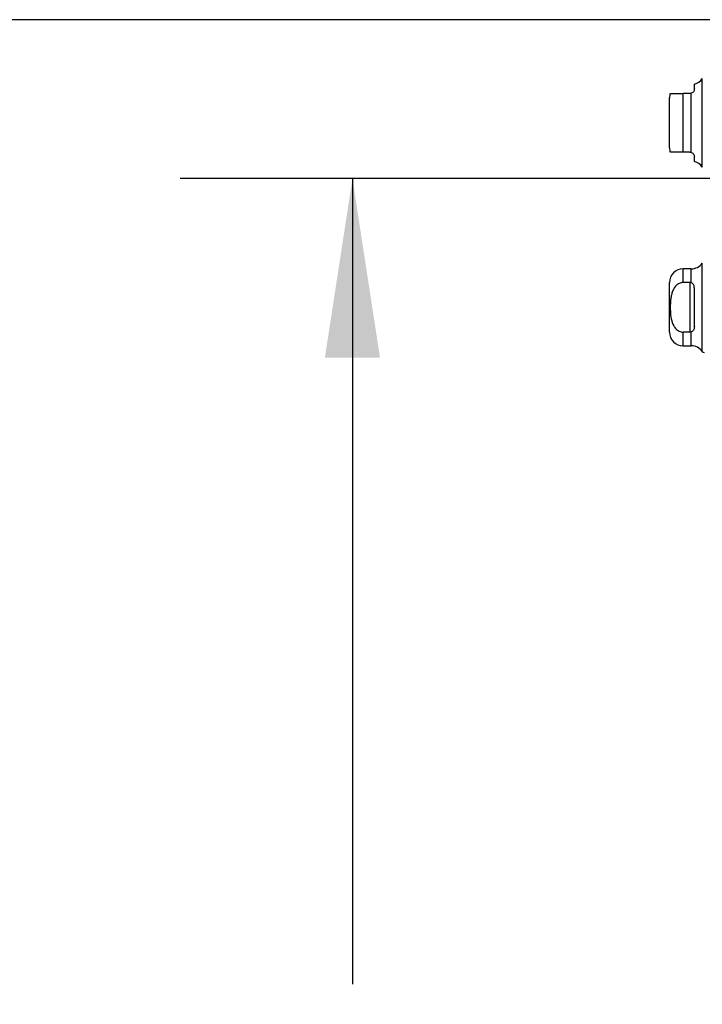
# Model space of a CAD drawing. Header units: inches. Extents: x 0.2 to 10.7, y 0.2 to 7.9.
# Tile 79 of 95: x 5.5 to 6, y 4.2 to 4.9. Entities that reach past the tile are written whole.
import ezdxf

# ---------------------------------------------------------------- set-up
doc = ezdxf.new("R2010")
doc.units = ezdxf.units.IN
doc.header["$MEASUREMENT"] = 0
doc.linetypes.add('HIDDEN', pattern=[0.075, 0.05, -0.025])
doc.layers.add('DIMENSIONS', color=140, linetype='Continuous')
doc.styles.add('SLDTEXTSTYLE0', font='TXT', dxfattribs={"width": 0.7})
doc.dimstyles.new('SLDDIMSTYLE0', dxfattribs={"dimtxt": 0.084961, "dimasz": 0.13, "dimexe": 0, "dimexo": 0.0625, "dimgap": 0.02124, "dimtad": 0, "dimtih": 1, "dimtoh": 1, "dimlfac": 12, "dimrnd": 1e-09, "dimzin": 12, "dimdsep": 46, "dimtxsty": 'SLDTEXTSTYLE0', "dimsah": 1, "dimcen": 0.09, "dimadec": 0, "dimazin": 3, "dimtfac": 1, "dimtofl": 0, "dimtmove": 0, "dimatfit": 3, "dimfxl": 0, "dimfrac": 2, "dimtolj": 1, "dimtzin": 12, "dimarcsym": 0})

# ---------------------------------------------------------------- blocks, each defined once
blk = doc.blocks.new('_D_16')
at = {"layer": 'DIMENSIONS'}
for p, q in [((6.08616, 4.77853), (5.63765, 4.77853)), ((5.76265, 4.77853), (5.76265, 4.19407)), ((5.60108, 4.04002), (5.57255, 4.04002)), ((5.57255, 4.04002), (5.57255, 3.90499)), ((5.92423, 4.04002), (5.95276, 4.04002)), ((5.95276, 4.04002), (5.95276, 3.90499)), ((5.57255, 3.90499), (5.60108, 3.90499)), ((5.95276, 3.90499), (5.92423, 3.90499)), ((5.76265, 3.2382), (5.76265, 3.88597)), ((6.08616, 3.2382), (5.63765, 3.2382))]:
    blk.add_line(p, q, dxfattribs=at)
for points in [[(5.76265, 4.77853), (5.74265, 4.64853), (5.78265, 4.64853)], [(5.76265, 3.2382), (5.78265, 3.3682), (5.74265, 3.3682)]]:
    blk.add_solid(points, dxfattribs=at)
at = {"layer": 'DIMENSIONS', "char_height": 0.083333, "attachment_point": 1, "style": 'SLDTEXTSTYLE0'}
for s, insert in [('18.48', (5.60108, 4.16646)), ('469.5', (5.60108, 4.01241))]:
    blk.add_mtext(s, dxfattribs=dict(at, insert=insert))
blk = doc.blocks.new('_D_17')
at = {"layer": 'DIMENSIONS'}
for p, q in [((6.05558, 4.89378), (5.14318, 4.89378)), ((5.26818, 4.89378), (5.26818, 4.24963)), ((5.10661, 4.1195), (5.07808, 4.1195)), ((5.07808, 4.1195), (5.07808, 3.98447)), ((5.42976, 4.1195), (5.45829, 4.1195)), ((5.45829, 4.1195), (5.45829, 3.98447)), ((5.07808, 3.98447), (5.10661, 3.98447)), ((5.45829, 3.98447), (5.42976, 3.98447)), ((5.26818, 3.12286), (5.26818, 3.83041)), ((6.05558, 3.12286), (5.14318, 3.12286))]:
    blk.add_line(p, q, dxfattribs=at)
for points in [[(5.26818, 4.89378), (5.24818, 4.76378), (5.28818, 4.76378)], [(5.26818, 3.12286), (5.28818, 3.25286), (5.24818, 3.25286)]]:
    blk.add_solid(points, dxfattribs=at)
at = {"layer": 'DIMENSIONS', "char_height": 0.083333, "attachment_point": 1, "style": 'SLDTEXTSTYLE0'}
for s, insert in [('21.25', (5.10661, 4.24594)), ('539.8', (5.10661, 4.09189)), ('OPENING', (5.00615, 3.93784))]:
    blk.add_mtext(s, dxfattribs=dict(at, insert=insert))

msp = doc.modelspace()

# ---------------------------------------------------------------- linework, layer by layer
at = {"color": 7, "linetype": 'Continuous', "lineweight": 25}
for p, q in [((6.0166411, 4.8189358), (6.0166411, 4.8510412)), ((6.0108539, 4.8435421), (6.0108539, 4.8470931)), ((5.9928093, 4.8189358), (5.9928093, 4.8369805)), ((6.0026518, 4.7976104), (6.0026518, 4.8402613)), ((6.007573, 4.8402613), (6.0026518, 4.8402613)), ((6.0085639, 4.7974572), (6.0085639, 4.8404145)), ((5.9928093, 4.8008912), (5.9928093, 4.8189358)), ((6.0166411, 4.7868305), (6.0166411, 4.8189358)), ((6.007573, 4.7976104), (6.0026518, 4.7976104)), ((6.0108539, 4.7907786), (6.0108539, 4.7943296)), ((6.0166411, 4.652989), (6.0166411, 4.7171997)), ((6.0085639, 4.7129815), (6.0026518, 4.7129815)), ((6.0026518, 4.7030642), (6.0026518, 4.7129815)), ((6.0085639, 4.7028808), (6.0085639, 4.7129815)), ((5.9928093, 4.6670497), (5.9928093, 4.7031389)), ((6.007573, 4.7030642), (6.0026518, 4.7030642)), ((6.007573, 4.7030642), (6.007573, 4.6671244)), ((6.0108539, 4.6714063), (6.0108539, 4.6987823)), ((6.007573, 4.6671244), (6.0026518, 4.6671244)), ((6.0026518, 4.6572072), (6.0026518, 4.6671244)), ((6.0085639, 4.6572072), (6.0085639, 4.6673078)), ((6.0026518, 4.6572072), (6.0085639, 4.6572072))]:
    msp.add_line(p, q, dxfattribs=at)
at = {"color": 7, "linetype": 'HIDDEN', "lineweight": 18}
for p, q in [((6.0166411, 4.8510412), (6.0166411, 4.7868305)), ((6.0026518, 4.8402613), (6.0026518, 4.7976104)), ((6.0085639, 4.8404145), (6.0085639, 4.7974572)), ((6.0166411, 4.7171997), (6.0166411, 4.652989)), ((6.0026518, 4.7129815), (6.0026518, 4.7030642)), ((6.0085639, 4.7129815), (6.0085639, 4.7028808)), ((6.007573, 4.7030642), (6.007573, 4.6671244)), ((6.0026518, 4.6671244), (6.0026518, 4.6572072)), ((6.0085639, 4.6673078), (6.0085639, 4.6572072))]:
    msp.add_line(p, q, dxfattribs=at)
at = {"color": 7, "linetype": 'Continuous', "lineweight": 25}
for centre, radius, start, end in [((6.0085639, 4.8566655), 0.0098425, 283.4541206, 325.1500954), ((6.0026518, 4.8369805), 0.0098425, 160.2500112, 180), ((6.0026518, 4.8008912), 0.0098425, 180, 199.6081192), ((6.0085639, 4.7812062), 0.0098425, 34.8499046, 76.5458794), ((6.0085639, 4.722824), 0.0098425, 270, 325.1500954), ((6.0026518, 4.7031389), 0.0098425, 90, 180), ((6.0026518, 4.6670497), 0.0098425, 180, 270), ((6.0085639, 4.6473647), 0.0098425, 34.8499046, 90), ((6.0179874, 4.6539263), 0.0016404, 214.8499046, 270)]:
    msp.add_arc(centre, radius, start, end, dxfattribs=at)
for points, knots in [([(5.9934659, 4.8402613), (5.9934477, 4.8402613), (5.993404, 4.8402613), (5.9939768, 4.8402613), (5.9952942, 4.8402613), (5.9974603, 4.8402613), (5.9998936, 4.8402613), (6.0017927, 4.8402613), (6.0026518, 4.8402613)], [0, 0, 0, 0, 0.15962587, 0.38299918, 0.607726, 0.74571642, 0.88496111, 1, 1, 1, 1]), ([(6.0108539, 4.8435421), (6.0108539, 4.8433002), (6.0108278, 4.8430433), (6.0106962, 4.8424988), (6.0105889, 4.8422068), (6.0102525, 4.8416188), (6.0100196, 4.8413187), (6.0094027, 4.8407887), (6.0090142, 4.8405572), (6.0085639, 4.8404145)], [0, 0, 0, 0, 0.25, 0.25, 0.5, 0.5, 0.75, 0.75, 1, 1, 1, 1]), ([(6.0026518, 4.7976104), (6.0018532, 4.7976104), (6.0002591, 4.7976104), (5.9979545, 4.7976104), (5.9956968, 4.7976104), (5.994002, 4.7976104), (5.9933795, 4.7976104), (5.9934448, 4.7976104), (5.9934659, 4.7976104)], [0, 0, 0, 0, 0.106975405, 0.21353084, 0.356616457, 0.573530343, 0.862641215, 1, 1, 1, 1]), ([(6.0085639, 4.7974572), (6.0090139, 4.7973146), (6.0093989, 4.7970857), (6.0100182, 4.7965548), (6.0102512, 4.7962544), (6.0105868, 4.7956693), (6.0106944, 4.7953789), (6.0108279, 4.7948296), (6.0108539, 4.7945717), (6.0108539, 4.7943296)], [0, 0, 0, 0, 0.25, 0.25, 0.5, 0.5, 0.75, 0.75, 1, 1, 1, 1]), ([(6.0026518, 4.7030642), (6.0021768, 4.7030642), (6.0017119, 4.7030113), (6.0008004, 4.7028077), (6.0003489, 4.7026542), (5.9994929, 4.7022627), (5.9990887, 4.7020264), (5.9983228, 4.7014819), (5.9979607, 4.7011722), (5.9969673, 4.7001801), (5.9964082, 4.6994181), (5.9954732, 4.6977893), (5.9951021, 4.6969353), (5.9944935, 4.6951723), (5.994256, 4.6942579), (5.9938856, 4.6924307), (5.9937507, 4.6915137), (5.9934464, 4.6887562), (5.9933711, 4.6869095), (5.9933733, 4.6832058), (5.9934515, 4.6813405), (5.9938698, 4.6776444), (5.9942141, 4.6757978), (5.9951331, 4.6731785), (5.9955104, 4.672323), (5.99645, 4.6707101), (5.997006, 4.6699613), (5.9983406, 4.6686463), (5.9990893, 4.6681071), (6.0003694, 4.6675268), (6.0008154, 4.6673768), (6.0017186, 4.6671766), (6.0021799, 4.6671244), (6.0026518, 4.6671244)], [0, 0, 0, 0, 0.03125, 0.03125, 0.0625, 0.0625, 0.09375, 0.09375, 0.125, 0.125, 0.1875, 0.1875, 0.25, 0.25, 0.3125, 0.3125, 0.375, 0.375, 0.5, 0.5, 0.625, 0.625, 0.75, 0.75, 0.8125, 0.8125, 0.875, 0.875, 0.9375, 0.9375, 0.96875, 0.96875, 1, 1, 1, 1]), ([(6.0108539, 4.6987823), (6.0108539, 4.6992173), (6.0108278, 4.6996387), (6.0106962, 4.70045), (6.0105889, 4.7008447), (6.0102525, 4.7015706), (6.0100196, 4.7019056), (6.0094027, 4.702473), (6.0090142, 4.7027086), (6.0085639, 4.7028808)], [0, 0, 0, 0, 0.25, 0.25, 0.5, 0.5, 0.75, 0.75, 1, 1, 1, 1]), ([(6.0108539, 4.6714063), (6.0108539, 4.6709714), (6.0108278, 4.67055), (6.0106962, 4.6697386), (6.0105889, 4.6693439), (6.0102525, 4.668618), (6.0100196, 4.668283), (6.0094027, 4.6677156), (6.0090142, 4.6674801), (6.0085639, 4.6673078)], [0, 0, 0, 0, 0.25, 0.25, 0.5, 0.5, 0.75, 0.75, 1, 1, 1, 1])]:
    msp.add_open_spline(points, degree=3, knots=knots, dxfattribs=at)
for points in [[(6.0085639, 4.8404145), (6.0082549, 4.8403166), (6.0079185, 4.8402613), (6.007573, 4.8402613)], [(6.007573, 4.7976104), (6.0079187, 4.7976104), (6.0082546, 4.7975552), (6.0085639, 4.7974572)], [(6.0085639, 4.7028808), (6.0082549, 4.702999), (6.0079185, 4.7030642), (6.007573, 4.7030642)], [(6.0085639, 4.6673078), (6.0082549, 4.6671896), (6.0079185, 4.6671244), (6.007573, 4.6671244)]]:
    msp.add_open_spline(points, degree=3, dxfattribs=at)

# ---------------------------------------------------------------- dimensions: what is measured, and where the dimension line sits
at = {"layer": 'DIMENSIONS'}
dim = msp.add_linear_dim(base=(5.2681832, 4.8937803), p1=(6.1055809, 3.1228636), p2=(6.1055809, 4.8937803), angle=90, text='<>\\POPENING', dimstyle='SLDDIMSTYLE0', dxfattribs=at)
dim.commit()
dim.dimension.update_dxf_attribs({"geometry": '_D_17', "text_midpoint": (5.2681832, 4.0400208), "dimtype": 160})
dim = msp.add_linear_dim(base=(5.7626531, 4.7785303), p1=(6.1361643, 3.2381969), p2=(6.1361643, 4.7785303), angle=90, dimstyle='SLDDIMSTYLE0', dxfattribs=at)
dim.commit()
dim.dimension.update_dxf_attribs({"geometry": '_D_16', "text_midpoint": (5.7626531, 4.0400208), "dimtype": 160})

doc.saveas('drawing.dxf')
